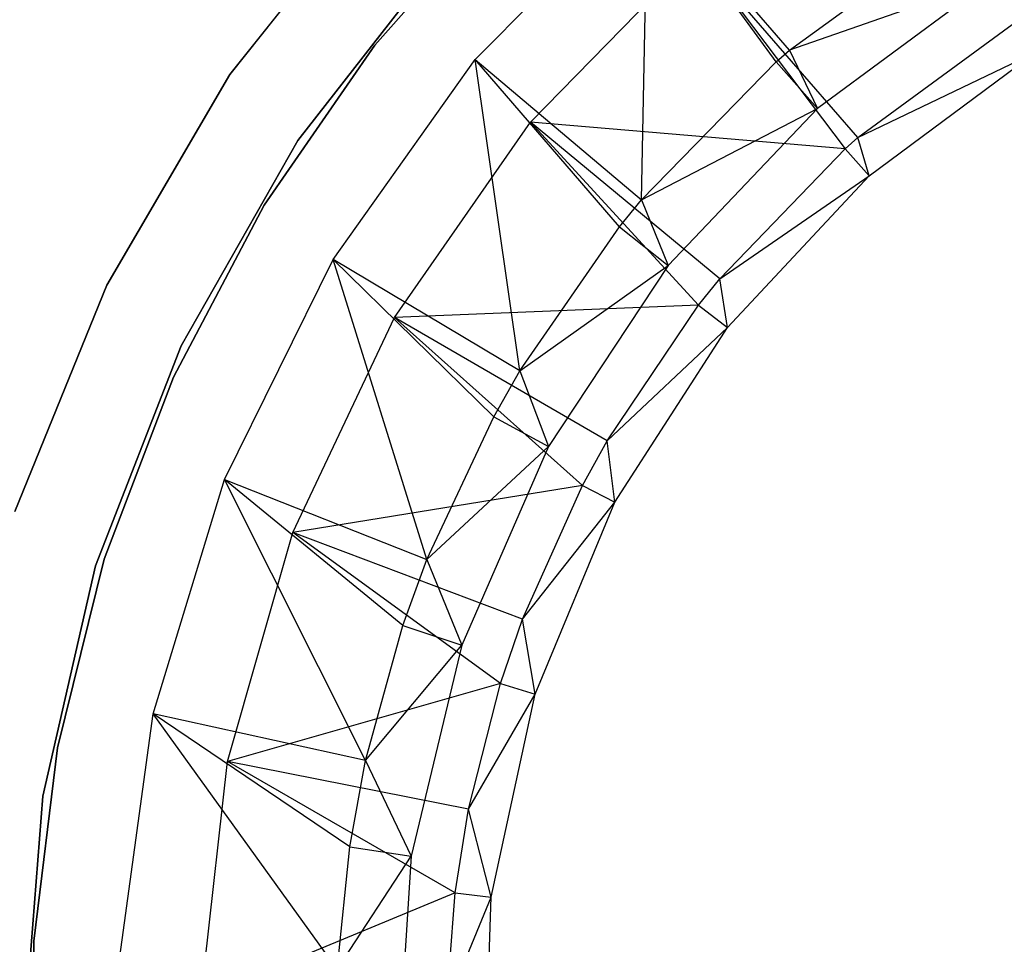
# Model space of a CAD drawing. Extents: x -189 to 189, y -189 to 189.
# Tile 124 of 256: x -26 to -10, y 1 to 16. Entities that reach past the tile are written whole.
import ezdxf

# ---------------------------------------------------------------- set-up
doc = ezdxf.new("R2010")
doc.units = 0
doc.header["$LTSCALE"] = 25.4
doc.layers.get('0').update_dxf_attribs({"linetype": 'CONTINUOUS'})

# ---------------------------------------------------------------- blocks, each defined once
blk = doc.blocks.new('NL2500012474_STL')
at = {"color": 0}
for p, q in [((171.064, 18.596, 1717), (168.622, 15.524, 1717)), ((168.622, 15.524, 1641), (171.064, 18.596, 1641)), ((171.064, 18.596, 1717), (168.622, 15.524, 1717)), ((168.622, 15.524, 1641), (171.064, 18.596, 1641)), ((172.569, 15.766, 179), (175.342, 18.569, 179)), ((172.569, 15.766, 179), (175.342, 18.569, 179)), ((175.247, 13.513, 182.5), (175.342, 18.569, 179)), ((175.247, 13.513, 182.5), (175.342, 18.569, 179)), ((177.411, 15.73, 182.5), (175.342, 18.569, 179)), ((177.624, 15.915, 182.5), (175.342, 18.569, 179)), ((177.411, 15.73, 182.5), (175.342, 18.569, 179)), ((177.624, 15.915, 182.5), (175.342, 18.569, 179)), ((173.03, 18.335, 1644), (170.953, 15.997, 1644)), ((170.953, 15.997, 1643), (173.03, 18.335, 1643)), ((173.03, 18.335, 1644), (170.953, 15.997, 1644)), ((170.953, 15.997, 1643), (173.03, 18.335, 1643)), ((177.624, 15.915, 182.5), (180.355, 17.906, 182.5)), ((177.624, 15.915, 182.5), (180.355, 17.906, 182.5)), ((169.715, 14.463, 1717), (172.052, 17.454, 1717)), ((172.052, 17.454, 1641), (169.715, 14.463, 1641)), ((172.052, 17.454, 1641), (169.715, 14.463, 1641)), ((169.715, 14.463, 1717), (172.052, 17.454, 1717)), ((173.46, 14.76, 177.5), (176.133, 17.498, 177.5)), ((173.46, 14.76, 177.5), (176.133, 17.498, 177.5)), ((176.133, 17.498, 177.5), (178.519, 14.332, 181.452)), ((178.723, 14.512, 181.452), (176.133, 17.498, 177.5)), ((178.723, 14.512, 181.452), (176.133, 17.498, 177.5)), ((176.133, 17.498, 177.5), (178.519, 14.332, 181.452)), ((180.877, 17.053, 186), (177.624, 15.915, 182.5)), ((180.877, 17.053, 186), (177.624, 15.915, 182.5)), ((180.877, 17.053, 186), (178.073, 14.981, 186)), ((180.877, 17.053, 186), (178.073, 14.981, 186)), ((178.723, 14.512, 181.452), (181.285, 16.387, 181.452)), ((178.723, 14.512, 181.452), (181.285, 16.387, 181.452)), ((170.953, 15.997, 1644), (169.172, 13.425, 1644)), ((169.172, 13.425, 1643), (170.953, 15.997, 1643)), ((170.953, 15.997, 1644), (169.172, 13.425, 1644)), ((169.172, 13.425, 1643), (170.953, 15.997, 1643)), ((170.953, 15.997, 1644), (170.953, 15.997, 1643)), ((170.953, 15.997, 1644), (170.953, 15.997, 1643)), ((177.411, 15.73, 182.5), (177.624, 15.915, 182.5)), ((177.411, 15.73, 182.5), (177.624, 15.915, 182.5)), ((177.624, 15.915, 182.5), (178.073, 14.981, 186)), ((177.624, 15.915, 182.5), (178.073, 14.981, 186)), ((178.723, 14.512, 181.452), (181.59, 15.888, 183.5)), ((178.723, 14.512, 181.452), (181.59, 15.888, 183.5)), ((178.908, 13.896, 183.5), (181.59, 15.888, 183.5)), ((178.908, 13.896, 183.5), (181.59, 15.888, 183.5)), ((170.282, 12.554, 179), (172.569, 15.766, 179)), ((170.282, 12.554, 179), (172.569, 15.766, 179)), ((172.569, 15.766, 179), (175.247, 13.513, 182.5)), ((173.287, 10.76, 182.5), (172.569, 15.766, 179)), ((173.287, 10.76, 182.5), (172.569, 15.766, 179)), ((174.89, 13.076, 182.5), (172.569, 15.766, 179)), ((174.89, 13.076, 182.5), (172.569, 15.766, 179)), ((172.569, 15.766, 179), (175.247, 13.513, 182.5)), ((175.247, 13.513, 182.5), (177.411, 15.73, 182.5)), ((175.247, 13.513, 182.5), (177.411, 15.73, 182.5)), ((177.411, 15.73, 182.5), (178.073, 14.981, 186)), ((177.411, 15.73, 182.5), (178.073, 14.981, 186)), ((168.622, 15.524, 1717), (166.643, 12.137, 1717)), ((166.643, 12.137, 1641), (168.622, 15.524, 1641)), ((168.622, 15.524, 1717), (166.643, 12.137, 1717)), ((166.643, 12.137, 1641), (168.622, 15.524, 1641)), ((168.622, 15.524, 1717), (168.622, 15.524, 1641)), ((168.622, 15.524, 1717), (168.622, 15.524, 1641)), ((175.247, 13.513, 182.5), (178.073, 14.981, 186)), ((175.247, 13.513, 182.5), (178.073, 14.981, 186)), ((178.073, 14.981, 186), (175.672, 12.453, 186)), ((178.073, 14.981, 186), (175.672, 12.453, 186)), ((171.273, 11.619, 177.5), (173.46, 14.76, 177.5)), ((171.273, 11.619, 177.5), (173.46, 14.76, 177.5)), ((178.519, 14.332, 181.452), (173.46, 14.76, 177.5)), ((176.505, 12.241, 181.452), (173.46, 14.76, 177.5)), ((178.519, 14.332, 181.452), (173.46, 14.76, 177.5)), ((176.505, 12.241, 181.452), (173.46, 14.76, 177.5)), ((176.164, 11.816, 181.452), (173.46, 14.76, 177.5)), ((176.164, 11.816, 181.452), (173.46, 14.76, 177.5)), ((167.839, 11.163, 1717), (169.715, 14.463, 1717)), ((169.715, 14.463, 1641), (167.839, 11.163, 1641)), ((169.715, 14.463, 1641), (167.839, 11.163, 1641)), ((167.839, 11.163, 1717), (169.715, 14.463, 1717)), ((169.715, 14.463, 1641), (169.715, 14.463, 1717)), ((169.715, 14.463, 1641), (169.715, 14.463, 1717)), ((178.519, 14.332, 181.452), (178.723, 14.512, 181.452)), ((178.519, 14.332, 181.452), (178.723, 14.512, 181.452)), ((178.908, 13.896, 183.5), (178.723, 14.512, 181.452)), ((178.908, 13.896, 183.5), (178.723, 14.512, 181.452)), ((176.505, 12.241, 181.452), (178.519, 14.332, 181.452)), ((176.505, 12.241, 181.452), (178.519, 14.332, 181.452)), ((178.519, 14.332, 181.452), (178.908, 13.896, 183.5)), ((178.519, 14.332, 181.452), (178.908, 13.896, 183.5)), ((176.505, 12.241, 181.452), (178.908, 13.896, 183.5)), ((176.505, 12.241, 181.452), (178.908, 13.896, 183.5)), ((176.626, 11.457, 183.5), (178.908, 13.896, 183.5)), ((176.626, 11.457, 183.5), (178.908, 13.896, 183.5)), ((174.89, 13.076, 182.5), (175.247, 13.513, 182.5)), ((174.89, 13.076, 182.5), (175.247, 13.513, 182.5)), ((175.247, 13.513, 182.5), (175.672, 12.453, 186)), ((175.247, 13.513, 182.5), (175.672, 12.453, 186)), ((169.172, 13.425, 1644), (167.715, 10.658, 1644)), ((167.715, 10.658, 1643), (169.172, 13.425, 1643)), ((169.172, 13.425, 1644), (167.715, 10.658, 1644)), ((167.715, 10.658, 1643), (169.172, 13.425, 1643)), ((169.172, 13.425, 1644), (169.172, 13.425, 1643)), ((169.172, 13.425, 1644), (169.172, 13.425, 1643)), ((173.287, 10.76, 182.5), (174.89, 13.076, 182.5)), ((173.287, 10.76, 182.5), (174.89, 13.076, 182.5)), ((174.89, 13.076, 182.5), (175.672, 12.453, 186)), ((174.89, 13.076, 182.5), (175.672, 12.453, 186)), ((168.539, 9.017, 179), (170.282, 12.554, 179)), ((168.539, 9.017, 179), (170.282, 12.554, 179)), ((171.793, 7.728, 182.5), (170.282, 12.554, 179)), ((172.868, 10.025, 182.5), (170.282, 12.554, 179)), ((171.793, 7.728, 182.5), (170.282, 12.554, 179)), ((172.868, 10.025, 182.5), (170.282, 12.554, 179)), ((173.287, 10.76, 182.5), (170.282, 12.554, 179)), ((173.287, 10.76, 182.5), (170.282, 12.554, 179)), ((173.287, 10.76, 182.5), (175.672, 12.453, 186)), ((173.287, 10.76, 182.5), (175.672, 12.453, 186)), ((175.672, 12.453, 186), (173.746, 9.547, 186)), ((175.672, 12.453, 186), (173.746, 9.547, 186)), ((176.164, 11.816, 181.452), (176.505, 12.241, 181.452)), ((176.164, 11.816, 181.452), (176.505, 12.241, 181.452)), ((176.626, 11.457, 183.5), (176.505, 12.241, 181.452)), ((176.626, 11.457, 183.5), (176.505, 12.241, 181.452)), ((166.643, 12.137, 1717), (165.166, 8.502, 1717)), ((165.166, 8.502, 1641), (166.643, 12.137, 1641)), ((166.643, 12.137, 1717), (165.166, 8.502, 1717)), ((165.166, 8.502, 1641), (166.643, 12.137, 1641)), ((166.643, 12.137, 1717), (166.643, 12.137, 1641)), ((166.643, 12.137, 1717), (166.643, 12.137, 1641)), ((176.164, 11.816, 181.452), (171.273, 11.619, 177.5)), ((176.164, 11.816, 181.452), (171.273, 11.619, 177.5)), ((174.692, 9.636, 181.452), (176.164, 11.816, 181.452)), ((174.692, 9.636, 181.452), (176.164, 11.816, 181.452)), ((176.164, 11.816, 181.452), (176.626, 11.457, 183.5)), ((176.164, 11.816, 181.452), (176.626, 11.457, 183.5)), ((169.633, 8.161, 177.5), (171.273, 11.619, 177.5)), ((169.633, 8.161, 177.5), (171.273, 11.619, 177.5)), ((174.692, 9.636, 181.452), (171.273, 11.619, 177.5)), ((174.692, 9.636, 181.452), (171.273, 11.619, 177.5)), ((174.297, 8.921, 181.452), (171.273, 11.619, 177.5)), ((174.297, 8.921, 181.452), (171.273, 11.619, 177.5)), ((174.692, 9.636, 181.452), (176.626, 11.457, 183.5)), ((174.692, 9.636, 181.452), (176.626, 11.457, 183.5)), ((174.815, 8.649, 183.5), (176.626, 11.457, 183.5)), ((174.815, 8.649, 183.5), (176.626, 11.457, 183.5)), ((166.462, 7.626, 1717), (167.839, 11.163, 1717)), ((167.839, 11.163, 1641), (166.462, 7.626, 1641)), ((167.839, 11.163, 1641), (166.462, 7.626, 1641)), ((166.462, 7.626, 1717), (167.839, 11.163, 1717)), ((167.839, 11.163, 1641), (167.839, 11.163, 1717)), ((167.839, 11.163, 1641), (167.839, 11.163, 1717)), ((167.715, 10.658, 1644), (166.601, 7.736, 1644)), ((166.601, 7.736, 1643), (167.715, 10.658, 1643)), ((167.715, 10.658, 1644), (166.601, 7.736, 1644)), ((166.601, 7.736, 1643), (167.715, 10.658, 1643)), ((167.715, 10.658, 1644), (167.715, 10.658, 1643)), ((167.715, 10.658, 1644), (167.715, 10.658, 1643)), ((172.868, 10.025, 182.5), (173.287, 10.76, 182.5)), ((172.868, 10.025, 182.5), (173.287, 10.76, 182.5)), ((173.287, 10.76, 182.5), (173.746, 9.547, 186)), ((173.287, 10.76, 182.5), (173.746, 9.547, 186)), ((171.793, 7.728, 182.5), (172.868, 10.025, 182.5)), ((171.793, 7.728, 182.5), (172.868, 10.025, 182.5)), ((172.868, 10.025, 182.5), (173.746, 9.547, 186)), ((172.868, 10.025, 182.5), (173.746, 9.547, 186)), ((171.793, 7.728, 182.5), (173.746, 9.547, 186)), ((171.793, 7.728, 182.5), (173.746, 9.547, 186)), ((173.746, 9.547, 186), (172.354, 6.351, 186)), ((173.746, 9.547, 186), (172.354, 6.351, 186)), ((174.297, 8.921, 181.452), (174.692, 9.636, 181.452)), ((174.297, 8.921, 181.452), (174.692, 9.636, 181.452)), ((174.815, 8.649, 183.5), (174.692, 9.636, 181.452)), ((174.815, 8.649, 183.5), (174.692, 9.636, 181.452)), ((167.387, 5.246, 179), (168.539, 9.017, 179)), ((167.387, 5.246, 179), (168.539, 9.017, 179)), ((168.539, 9.017, 179), (171.793, 7.728, 182.5)), ((170.805, 4.496, 182.5), (168.539, 9.017, 179)), ((170.805, 4.496, 182.5), (168.539, 9.017, 179)), ((171.406, 6.669, 182.5), (168.539, 9.017, 179)), ((171.406, 6.669, 182.5), (168.539, 9.017, 179)), ((168.539, 9.017, 179), (171.793, 7.728, 182.5)), ((174.297, 8.921, 181.452), (169.633, 8.161, 177.5)), ((174.297, 8.921, 181.452), (169.633, 8.161, 177.5)), ((173.331, 6.768, 181.452), (174.297, 8.921, 181.452)), ((173.331, 6.768, 181.452), (174.297, 8.921, 181.452)), ((174.297, 8.921, 181.452), (174.815, 8.649, 183.5)), ((174.297, 8.921, 181.452), (174.815, 8.649, 183.5)), ((173.331, 6.768, 181.452), (174.815, 8.649, 183.5)), ((173.331, 6.768, 181.452), (174.815, 8.649, 183.5)), ((173.535, 5.563, 183.5), (174.815, 8.649, 183.5)), ((173.535, 5.563, 183.5), (174.815, 8.649, 183.5)), ((168.584, 4.481, 177.5), (169.633, 8.161, 177.5)), ((168.584, 4.481, 177.5), (169.633, 8.161, 177.5)), ((173.331, 6.768, 181.452), (169.633, 8.161, 177.5)), ((173.331, 6.768, 181.452), (169.633, 8.161, 177.5)), ((172.976, 5.738, 181.452), (169.633, 8.161, 177.5)), ((172.976, 5.738, 181.452), (169.633, 8.161, 177.5)), ((165.616, 3.926, 1717), (166.462, 7.626, 1717)), ((166.462, 7.626, 1641), (165.616, 3.926, 1641)), ((166.462, 7.626, 1641), (165.616, 3.926, 1641)), ((165.616, 3.926, 1717), (166.462, 7.626, 1717)), ((166.601, 7.736, 1644), (165.848, 4.7, 1644)), ((165.848, 4.7, 1643), (166.601, 7.736, 1643)), ((166.601, 7.736, 1644), (165.848, 4.7, 1644)), ((165.848, 4.7, 1643), (166.601, 7.736, 1643)), ((166.462, 7.626, 1641), (166.462, 7.626, 1717)), ((166.462, 7.626, 1641), (166.462, 7.626, 1717)), ((166.601, 7.736, 1644), (166.601, 7.736, 1643)), ((166.601, 7.736, 1644), (166.601, 7.736, 1643)), ((171.406, 6.669, 182.5), (171.793, 7.728, 182.5)), ((171.406, 6.669, 182.5), (171.793, 7.728, 182.5)), ((171.793, 7.728, 182.5), (172.354, 6.351, 186)), ((171.793, 7.728, 182.5), (172.354, 6.351, 186)), ((170.805, 4.496, 182.5), (171.406, 6.669, 182.5)), ((170.805, 4.496, 182.5), (171.406, 6.669, 182.5)), ((171.406, 6.669, 182.5), (172.354, 6.351, 186)), ((171.406, 6.669, 182.5), (172.354, 6.351, 186)), ((172.976, 5.738, 181.452), (173.331, 6.768, 181.452)), ((172.976, 5.738, 181.452), (173.331, 6.768, 181.452)), ((173.535, 5.563, 183.5), (173.331, 6.768, 181.452)), ((173.535, 5.563, 183.5), (173.331, 6.768, 181.452)), ((170.805, 4.496, 182.5), (172.354, 6.351, 186)), ((170.805, 4.496, 182.5), (172.354, 6.351, 186)), ((172.354, 6.351, 186), (171.539, 2.962, 186)), ((172.354, 6.351, 186), (171.539, 2.962, 186)), ((172.976, 5.738, 181.452), (168.584, 4.481, 177.5)), ((172.976, 5.738, 181.452), (168.584, 4.481, 177.5)), ((172.462, 3.715, 181.452), (172.976, 5.738, 181.452)), ((172.462, 3.715, 181.452), (172.976, 5.738, 181.452)), ((172.976, 5.738, 181.452), (173.535, 5.563, 183.5)), ((172.976, 5.738, 181.452), (173.535, 5.563, 183.5)), ((172.462, 3.715, 181.452), (173.535, 5.563, 183.5)), ((172.462, 3.715, 181.452), (173.535, 5.563, 183.5)), ((172.826, 2.299, 183.5), (173.535, 5.563, 183.5)), ((172.826, 2.299, 183.5), (173.535, 5.563, 183.5)), ((166.854, 1.34, 179), (167.387, 5.246, 179)), ((166.854, 1.34, 179), (167.387, 5.246, 179)), ((170.349, 1.147, 182.5), (167.387, 5.246, 179)), ((170.55, 3.11, 182.5), (167.387, 5.246, 179)), ((170.349, 1.147, 182.5), (167.387, 5.246, 179)), ((170.55, 3.11, 182.5), (167.387, 5.246, 179)), ((170.805, 4.496, 182.5), (167.387, 5.246, 179)), ((170.805, 4.496, 182.5), (167.387, 5.246, 179)), ((165.848, 4.7, 1644), (165.467, 1.596, 1644)), ((165.467, 1.596, 1643), (165.848, 4.7, 1643)), ((165.848, 4.7, 1644), (165.467, 1.596, 1644)), ((165.467, 1.596, 1643), (165.848, 4.7, 1643)), ((165.848, 4.7, 1644), (165.848, 4.7, 1643)), ((165.848, 4.7, 1644), (165.848, 4.7, 1643)), ((168.156, 0.678, 177.5), (168.584, 4.481, 177.5)), ((168.156, 0.678, 177.5), (168.584, 4.481, 177.5)), ((172.462, 3.715, 181.452), (168.584, 4.481, 177.5)), ((172.462, 3.715, 181.452), (168.584, 4.481, 177.5)), ((172.245, 2.371, 181.452), (168.584, 4.481, 177.5)), ((172.245, 2.371, 181.452), (168.584, 4.481, 177.5)), ((170.55, 3.11, 182.5), (170.805, 4.496, 182.5)), ((170.55, 3.11, 182.5), (170.805, 4.496, 182.5)), ((170.805, 4.496, 182.5), (171.539, 2.962, 186)), ((170.805, 4.496, 182.5), (171.539, 2.962, 186)), ((165.318, 0.142, 1717), (165.616, 3.926, 1717)), ((165.616, 3.926, 1641), (165.318, 0.142, 1641)), ((165.616, 3.926, 1641), (165.318, 0.142, 1641)), ((165.318, 0.142, 1717), (165.616, 3.926, 1717)), ((165.616, 3.926, 1641), (165.616, 3.926, 1717)), ((165.616, 3.926, 1641), (165.616, 3.926, 1717)), ((172.245, 2.371, 181.452), (172.462, 3.715, 181.452)), ((172.245, 2.371, 181.452), (172.462, 3.715, 181.452)), ((172.826, 2.299, 183.5), (172.462, 3.715, 181.452)), ((172.826, 2.299, 183.5), (172.462, 3.715, 181.452)), ((170.349, 1.147, 182.5), (170.55, 3.11, 182.5)), ((170.349, 1.147, 182.5), (170.55, 3.11, 182.5)), ((170.55, 3.11, 182.5), (171.539, 2.962, 186)), ((170.55, 3.11, 182.5), (171.539, 2.962, 186)), ((170.349, 1.147, 182.5), (171.539, 2.962, 186)), ((170.349, 1.147, 182.5), (171.539, 2.962, 186)), ((171.539, 2.962, 186), (171.324, -0.518, 186)), ((171.539, 2.962, 186), (171.324, -0.518, 186)), ((172.245, 2.371, 181.452), (168.156, 0.678, 177.5)), ((172.245, 2.371, 181.452), (168.156, 0.678, 177.5)), ((172.106, 0.561, 181.452), (172.245, 2.371, 181.452)), ((172.106, 0.561, 181.452), (172.245, 2.371, 181.452)), ((172.106, 0.561, 181.452), (172.826, 2.299, 183.5)), ((172.106, 0.561, 181.452), (172.826, 2.299, 183.5)), ((172.245, 2.371, 181.452), (172.826, 2.299, 183.5)), ((172.245, 2.371, 181.452), (172.826, 2.299, 183.5)), ((172.712, -1.04, 183.5), (172.826, 2.299, 183.5)), ((172.712, -1.04, 183.5), (172.826, 2.299, 183.5)), ((165.467, 1.596, 1644), (165.462, -1.532, 1644)), ((165.462, -1.532, 1643), (165.467, 1.596, 1643)), ((165.467, 1.596, 1644), (165.462, -1.532, 1644)), ((165.462, -1.532, 1643), (165.467, 1.596, 1643)), ((165.467, 1.596, 1644), (165.467, 1.596, 1643)), ((165.467, 1.596, 1644), (165.467, 1.596, 1643))]:
    blk.add_line(p, q, dxfattribs=at)

msp = doc.modelspace()

# ---------------------------------------------------------------- block references
at = {"color": 0}
msp.add_blockref('NL2500012474_STL', (-191.311, -0.058, -1716.743), dxfattribs=at)

doc.saveas('drawing.dxf')
